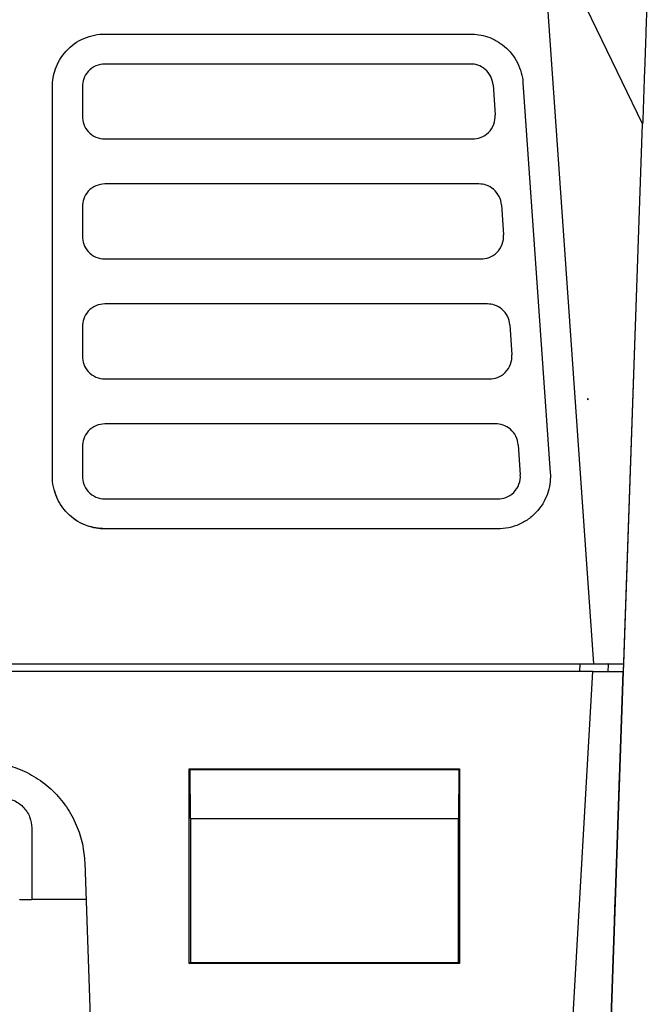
# Model space of a CAD drawing. Header units: millimetres. Extents: x 156812 to 157936, y 112087 to 113571.
# Tile 37 of 204: x 157505 to 157547, y 112412 to 112478. Entities that reach past the tile are written whole.
import ezdxf

# ---------------------------------------------------------------- set-up
doc = ezdxf.new("R2010")
doc.units = ezdxf.units.MM

msp = doc.modelspace()

# ---------------------------------------------------------------- linework, layer by layer
at = {"color": 7, "linetype": 'Continuous', "lineweight": 25}
for p, q in [((157543.577, 112435.12), (157540.08, 112485.12)), ((157546.834, 112471.12), (157540.08, 112485.12)), ((157511.009, 112477.12), (157535.371, 112477.12)), ((157535.371, 112475.12), (157511.009, 112475.12)), ((157536.867, 112473.725), (157537.007, 112471.725)), ((157538.862, 112473.864), (157540.681, 112447.864)), ((157507.509, 112447.62), (157507.509, 112473.62)), ((157509.509, 112473.62), (157509.509, 112471.62)), ((157545.577, 112435.12), (157546.834, 112471.12)), ((157511.009, 112470.12), (157535.511, 112470.12)), ((157511.009, 112470.12), (157511.009, 112470.12)), ((157511.009, 112470.12), (157535.511, 112470.12)), ((157535.511, 112470.12), (157535.511, 112470.12)), ((157535.93, 112467.12), (157511.009, 112467.12)), ((157509.509, 112465.62), (157509.509, 112463.62)), ((157537.427, 112465.725), (157537.567, 112463.725)), ((157511.009, 112462.12), (157536.07, 112462.12)), ((157511.009, 112462.12), (157511.009, 112462.12)), ((157511.009, 112462.12), (157536.07, 112462.12)), ((157536.07, 112462.12), (157536.07, 112462.12)), ((157544.39, 112401.13), (157546.431, 112459.574)), ((157536.49, 112459.12), (157511.009, 112459.12)), ((157509.509, 112457.62), (157509.509, 112455.62)), ((157537.986, 112457.725), (157538.126, 112455.725)), ((157511.009, 112454.12), (157536.63, 112454.12)), ((157511.009, 112454.12), (157511.009, 112454.12)), ((157511.009, 112454.12), (157536.63, 112454.12)), ((157536.63, 112454.12), (157536.63, 112454.12)), ((157543.167, 112452.82), (157543.177, 112452.82)), ((157543.173, 112452.73), (157543.177, 112452.82)), ((157537.049, 112451.12), (157511.009, 112451.12)), ((157509.509, 112449.62), (157509.509, 112447.62)), ((157538.546, 112449.725), (157538.685, 112447.725)), ((157511.009, 112446.12), (157537.189, 112446.12)), ((157511.009, 112446.12), (157511.009, 112446.12)), ((157511.009, 112446.12), (157537.189, 112446.12)), ((157537.189, 112446.12), (157537.189, 112446.12)), ((157511.009, 112444.12), (157511.01, 112444.12)), ((157537.189, 112444.12), (157511.009, 112444.12)), ((157537.189, 112444.12), (157511.01, 112444.12)), ((157537.189, 112444.12), (157537.189, 112444.12)), ((157497.148, 112435.12), (157543.577, 112435.12)), ((157542.66, 112435.12), (157542.634, 112434.62)), ((157543.577, 112435.12), (157545.577, 112435.12)), ((157544.542, 112435.12), (157544.51, 112435.12)), ((157544.542, 112435.12), (157545.577, 112435.12)), ((157545.559, 112435.12), (157545.542, 112434.62)), ((157543.518, 112434.62), (157497.165, 112434.62)), ((157537.131, 112322.62), (157543.518, 112434.62)), ((157542, 112333.213), (157545.542, 112434.62)), ((157543.518, 112434.62), (157545.541, 112434.62)), ((157516.631, 112428.125), (157534.631, 112428.125)), ((157516.631, 112415.134), (157516.631, 112428.125)), ((157516.631, 112428.125), (157516.682, 112428.073)), ((157516.701, 112424.817), (157516.682, 112428.073)), ((157516.682, 112428.073), (157534.579, 112428.073)), ((157534.579, 112428.073), (157534.561, 112424.817)), ((157534.631, 112428.125), (157534.579, 112428.073)), ((157534.631, 112428.125), (157534.631, 112415.134)), ((157516.701, 112424.817), (157516.701, 112415.204)), ((157516.701, 112424.817), (157534.561, 112424.817)), ((157534.561, 112415.204), (157534.561, 112424.817)), ((157506.132, 112424.179), (157506.132, 112419.429)), ((157509.664, 112421.864), (157512.292, 112346.608)), ((157505.333, 112419.41), (157506.132, 112419.412)), ((157505.333, 112419.393), (157505.333, 112419.41)), ((157509.75, 112419.403), (157505.333, 112419.393)), ((157506.132, 112419.429), (157509.749, 112419.437)), ((157506.132, 112419.429), (157506.132, 112419.412)), ((157516.631, 112415.134), (157516.701, 112415.204)), ((157534.631, 112415.134), (157516.631, 112415.134)), ((157516.701, 112415.204), (157534.561, 112415.204)), ((157534.561, 112415.204), (157534.631, 112415.134))]:
    msp.add_line(p, q, dxfattribs=at)
at = {"color": 7, "linetype": 'Continuous', "lineweight": 25, "flags": 128}
for points in [[(157543.167, 112452.82), (157543.171, 112452.769), (157543.173, 112452.73)], [(157544.541, 112434.62), (157544.556, 112435.057), (157544.559, 112435.12)]]:
    msp.add_lwpolyline(points, dxfattribs=at)
at = {"color": 7, "linetype": 'Continuous', "lineweight": 25}
for points, knots in [([(157547.143, 112479.985), (157547.137, 112479.797), (157547.124, 112479.422), (157547.103, 112478.845), (157547.083, 112478.258), (157547.062, 112477.661), (157547.041, 112477.054), (157547.019, 112476.436), (157546.997, 112475.808), (157546.975, 112475.17), (157546.952, 112474.521), (157546.929, 112473.862), (157546.906, 112473.192), (157546.882, 112472.512), (157546.858, 112471.823), (157546.842, 112471.354), (157546.834, 112471.12)], [0, 0, 0, 0, 0.071342, 0.142696, 0.214065, 0.285446, 0.356841, 0.42825, 0.499672, 0.571107, 0.642556, 0.714018, 0.785493, 0.856982, 0.928484, 1, 1, 1, 1]), ([(157507.509, 112473.62), (157507.509, 112473.99), (157507.569, 112474.396), (157507.863, 112475.214), (157508.1, 112475.625), (157508.75, 112476.336), (157509.162, 112476.633), (157510.063, 112477.025), (157510.549, 112477.12), (157511.009, 112477.12)], [0, 0, 0, 0, 0.25, 0.25, 0.5, 0.5, 0.75, 0.75, 1, 1, 1, 1]), ([(157535.371, 112477.12), (157535.725, 112477.12), (157536.111, 112477.066), (157536.893, 112476.799), (157537.288, 112476.584), (157537.986, 112475.991), (157538.286, 112475.613), (157538.709, 112474.772), (157538.831, 112474.311), (157538.862, 112473.864)], [0, 0, 0, 0, 0.25, 0.25, 0.5, 0.5, 0.75, 0.75, 1, 1, 1, 1]), ([(157511.009, 112475.12), (157510.812, 112475.12), (157510.604, 112475.079), (157510.217, 112474.911), (157510.041, 112474.784), (157509.763, 112474.479), (157509.661, 112474.303), (157509.535, 112473.953), (157509.509, 112473.779), (157509.509, 112473.62)], [0, 0, 0, 0, 0.25, 0.25, 0.5, 0.5, 0.75, 0.75, 1, 1, 1, 1]), ([(157536.867, 112473.725), (157536.854, 112473.916), (157536.802, 112474.114), (157536.62, 112474.474), (157536.492, 112474.636), (157536.193, 112474.89), (157536.023, 112474.982), (157535.688, 112475.097), (157535.523, 112475.12), (157535.371, 112475.12)], [0, 0, 0, 0, 0.25, 0.25, 0.5, 0.5, 0.75, 0.75, 1, 1, 1, 1]), ([(157535.511, 112470.12), (157535.676, 112470.12), (157535.859, 112470.148), (157536.225, 112470.287), (157536.408, 112470.399), (157536.717, 112470.703), (157536.842, 112470.894), (157536.994, 112471.306), (157537.021, 112471.523), (157537.007, 112471.725)], [0, 0, 0, 0, 0.25, 0.25, 0.5, 0.5, 0.75, 0.75, 1, 1, 1, 1]), ([(157509.509, 112471.62), (157509.509, 112471.462), (157509.535, 112471.287), (157509.661, 112470.937), (157509.763, 112470.761), (157510.041, 112470.456), (157510.217, 112470.329), (157510.604, 112470.161), (157510.812, 112470.12), (157511.009, 112470.12)], [0, 0, 0, 0, 0.25, 0.25, 0.5, 0.5, 0.75, 0.75, 1, 1, 1, 1]), ([(157511.009, 112467.12), (157510.812, 112467.12), (157510.604, 112467.079), (157510.217, 112466.911), (157510.041, 112466.784), (157509.763, 112466.479), (157509.661, 112466.303), (157509.535, 112465.953), (157509.509, 112465.779), (157509.509, 112465.62)], [0, 0, 0, 0, 0.25, 0.25, 0.5, 0.5, 0.75, 0.75, 1, 1, 1, 1]), ([(157537.427, 112465.725), (157537.413, 112465.916), (157537.361, 112466.114), (157537.18, 112466.474), (157537.051, 112466.636), (157536.752, 112466.89), (157536.583, 112466.982), (157536.248, 112467.097), (157536.082, 112467.12), (157535.93, 112467.12)], [0, 0, 0, 0, 0.25, 0.25, 0.5, 0.5, 0.75, 0.75, 1, 1, 1, 1]), ([(157509.509, 112463.62), (157509.509, 112463.462), (157509.535, 112463.287), (157509.661, 112462.937), (157509.763, 112462.761), (157510.041, 112462.456), (157510.217, 112462.329), (157510.604, 112462.161), (157510.812, 112462.12), (157511.009, 112462.12)], [0, 0, 0, 0, 0.25, 0.25, 0.5, 0.5, 0.75, 0.75, 1, 1, 1, 1]), ([(157536.07, 112462.12), (157536.236, 112462.12), (157536.419, 112462.148), (157536.785, 112462.287), (157536.968, 112462.399), (157537.277, 112462.703), (157537.401, 112462.894), (157537.553, 112463.306), (157537.581, 112463.523), (157537.567, 112463.725)], [0, 0, 0, 0, 0.25, 0.25, 0.5, 0.5, 0.75, 0.75, 1, 1, 1, 1]), ([(157511.009, 112459.12), (157510.812, 112459.12), (157510.604, 112459.079), (157510.217, 112458.911), (157510.041, 112458.784), (157509.763, 112458.479), (157509.661, 112458.303), (157509.535, 112457.953), (157509.509, 112457.779), (157509.509, 112457.62)], [0, 0, 0, 0, 0.25, 0.25, 0.5, 0.5, 0.75, 0.75, 1, 1, 1, 1]), ([(157537.986, 112457.725), (157537.973, 112457.916), (157537.921, 112458.114), (157537.739, 112458.474), (157537.61, 112458.636), (157537.311, 112458.89), (157537.142, 112458.982), (157536.807, 112459.097), (157536.641, 112459.12), (157536.49, 112459.12)], [0, 0, 0, 0, 0.25, 0.25, 0.5, 0.5, 0.75, 0.75, 1, 1, 1, 1]), ([(157509.509, 112455.62), (157509.509, 112455.462), (157509.535, 112455.287), (157509.661, 112454.937), (157509.763, 112454.761), (157510.041, 112454.456), (157510.217, 112454.329), (157510.604, 112454.161), (157510.812, 112454.12), (157511.009, 112454.12)], [0, 0, 0, 0, 0.25, 0.25, 0.5, 0.5, 0.75, 0.75, 1, 1, 1, 1]), ([(157536.63, 112454.12), (157536.795, 112454.12), (157536.978, 112454.148), (157537.344, 112454.287), (157537.527, 112454.399), (157537.836, 112454.703), (157537.961, 112454.894), (157538.113, 112455.306), (157538.14, 112455.523), (157538.126, 112455.725)], [0, 0, 0, 0, 0.25, 0.25, 0.5, 0.5, 0.75, 0.75, 1, 1, 1, 1]), ([(157511.009, 112451.12), (157510.812, 112451.12), (157510.604, 112451.079), (157510.217, 112450.911), (157510.041, 112450.784), (157509.763, 112450.479), (157509.661, 112450.303), (157509.535, 112449.953), (157509.509, 112449.779), (157509.509, 112449.62)], [0, 0, 0, 0, 0.25, 0.25, 0.5, 0.5, 0.75, 0.75, 1, 1, 1, 1]), ([(157538.546, 112449.725), (157538.532, 112449.916), (157538.48, 112450.114), (157538.299, 112450.474), (157538.17, 112450.636), (157537.871, 112450.89), (157537.702, 112450.982), (157537.366, 112451.097), (157537.201, 112451.12), (157537.049, 112451.12)], [0, 0, 0, 0, 0.25, 0.25, 0.5, 0.5, 0.75, 0.75, 1, 1, 1, 1]), ([(157511.01, 112444.12), (157510.64, 112444.12), (157510.234, 112444.179), (157509.415, 112444.474), (157509.004, 112444.711), (157508.293, 112445.361), (157507.996, 112445.773), (157507.604, 112446.674), (157507.509, 112447.16), (157507.509, 112447.62)], [0, 0, 0, 0, 0.25, 0.25, 0.5, 0.5, 0.75, 0.75, 1, 1, 1, 1]), ([(157509.509, 112447.62), (157509.509, 112447.462), (157509.535, 112447.287), (157509.661, 112446.937), (157509.763, 112446.761), (157510.041, 112446.456), (157510.217, 112446.329), (157510.604, 112446.161), (157510.812, 112446.12), (157511.009, 112446.12)], [0, 0, 0, 0, 0.25, 0.25, 0.5, 0.5, 0.75, 0.75, 1, 1, 1, 1]), ([(157540.681, 112447.864), (157540.707, 112447.479), (157540.672, 112447.049), (157540.409, 112446.174), (157540.178, 112445.73), (157539.685, 112445.153), (157539.497, 112444.976), (157539.085, 112444.667), (157538.862, 112444.535), (157538.163, 112444.219), (157537.66, 112444.12), (157537.189, 112444.12)], [0, 0, 0, 0, 0.25, 0.25, 0.5, 0.5, 0.625, 0.625, 0.75, 0.75, 1, 1, 1, 1]), ([(157537.189, 112446.12), (157537.355, 112446.12), (157537.537, 112446.148), (157537.904, 112446.287), (157538.087, 112446.399), (157538.396, 112446.703), (157538.52, 112446.894), (157538.672, 112447.306), (157538.7, 112447.523), (157538.685, 112447.725)], [0, 0, 0, 0, 0.25, 0.25, 0.5, 0.5, 0.75, 0.75, 1, 1, 1, 1]), ([(157511.009, 112444.12), (157510.606, 112444.161), (157509.744, 112444.248), (157508.771, 112444.859), (157508.145, 112445.57), (157507.806, 112446.137), (157507.697, 112446.531), (157507.653, 112446.687)], [0, 0, 0, 0, 0.265608, 0.568693, 0.729879, 0.892723, 1, 1, 1, 1]), ([(157502.669, 112428.62), (157503.074, 112428.62), (157503.493, 112428.585), (157504.343, 112428.431), (157504.773, 112428.312), (157505.617, 112427.985), (157506.032, 112427.777), (157506.82, 112427.276), (157507.192, 112426.983), (157507.87, 112426.328), (157508.176, 112425.966), (157508.704, 112425.197), (157508.926, 112424.789), (157509.283, 112423.957), (157509.416, 112423.531), (157509.6, 112422.688), (157509.65, 112422.269), (157509.664, 112421.864)], [0, 0, 0, 0, 0.125, 0.125, 0.25, 0.25, 0.375, 0.375, 0.5, 0.5, 0.625, 0.625, 0.75, 0.75, 0.875, 0.875, 1, 1, 1, 1]), ([(157504.132, 112426.179), (157504.368, 112426.179), (157504.622, 112426.136), (157505.115, 112425.941), (157505.351, 112425.789), (157505.742, 112425.398), (157505.894, 112425.161), (157506.089, 112424.669), (157506.132, 112424.415), (157506.132, 112424.179)], [0, 0, 0, 0, 0.25, 0.25, 0.5, 0.5, 0.75, 0.75, 1, 1, 1, 1])]:
    msp.add_open_spline(points, degree=3, knots=knots, dxfattribs=at)
for points in [[(157543.177, 112452.82), (157543.176, 112452.79), (157543.174, 112452.76), (157543.173, 112452.73)], [(157541.633, 112322.62), (157542.86, 112357.987), (157544.105, 112393.353), (157545.336, 112428.72)]]:
    msp.add_open_spline(points, degree=3, dxfattribs=at)

doc.saveas('drawing.dxf')
